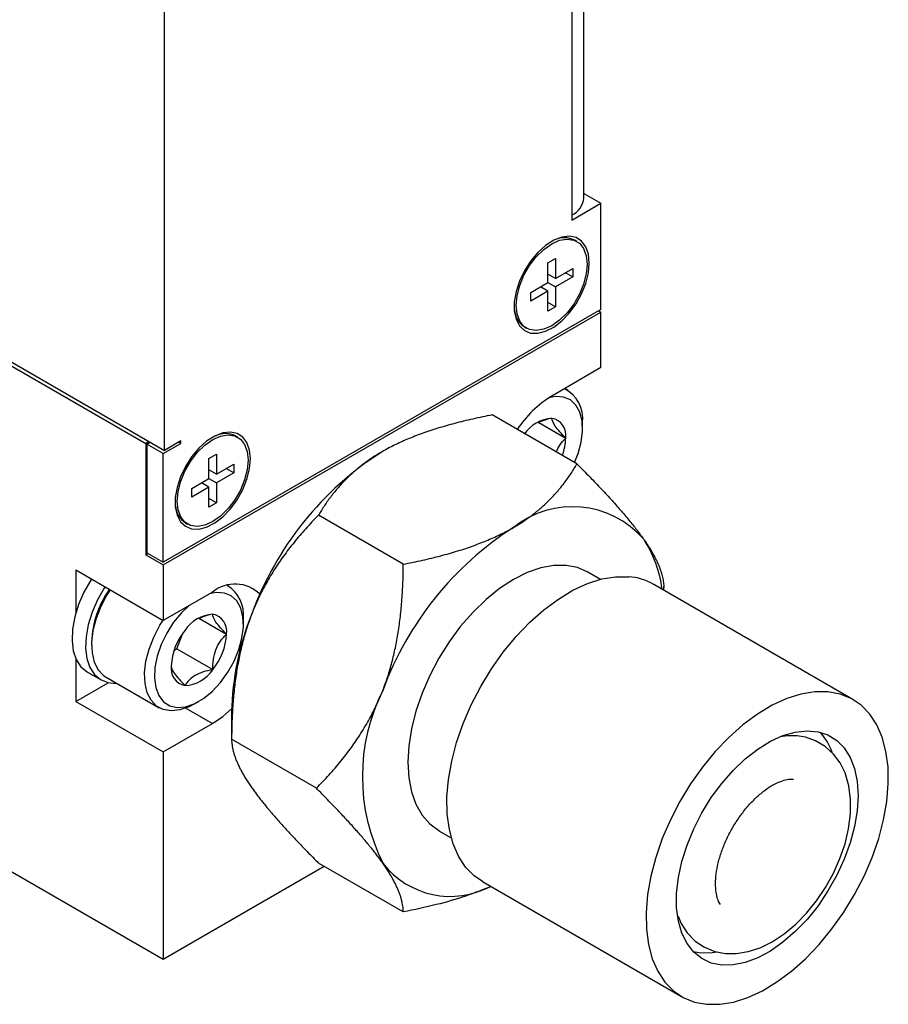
# Model space of a CAD drawing. Header units: millimetres. Extents: x 72 to 413, y 44 to 265.
# Tile 29 of 43: x 377 to 413, y 160 to 200. Entities that reach past the tile are written whole.
import ezdxf

# ---------------------------------------------------------------- set-up
doc = ezdxf.new("R2010")
doc.units = ezdxf.units.MM

msp = doc.modelspace()

# ---------------------------------------------------------------- linework, layer by layer
at = {"color": 7, "linetype": 'Continuous', "lineweight": 25}
for p, q in [((400.227, 192.651), (400.227, 234.028)), ((399.732, 233.338), (399.732, 191.961)), ((383.011, 182.309), (383.011, 220.833)), ((364.062, 193.247), (383.011, 182.309)), ((364.107, 193.066), (382.247, 182.594)), ((400.253, 192.832), (400.227, 192.817)), ((400.253, 192.832), (400.926, 192.444)), ((329.084, 192.544), (382.966, 161.439)), ((399.732, 191.754), (400.926, 192.444)), ((400.926, 188.088), (400.926, 192.444)), ((399.732, 191.961), (399.732, 191.754)), ((399.934, 190.881), (399.859, 190.925)), ((398.753, 190.007), (399.058, 190.183)), ((398.753, 189.188), (398.753, 190.007)), ((399.058, 190.183), (399.058, 189.364)), ((399.058, 189.364), (398.753, 189.54)), ((399.058, 189.364), (399.768, 189.773)), ((399.768, 189.421), (399.058, 189.011)), ((399.768, 189.421), (399.462, 189.597)), ((399.768, 189.773), (399.768, 189.421)), ((398.044, 188.778), (398.753, 189.188)), ((398.753, 188.835), (398.448, 189.011)), ((398.753, 189.188), (399.058, 189.011)), ((399.058, 189.011), (399.058, 188.192)), ((398.753, 188.835), (398.044, 188.425)), ((398.044, 188.425), (398.044, 188.778)), ((398.753, 188.016), (398.753, 188.835)), ((399.058, 188.192), (398.753, 188.368)), ((399.058, 188.192), (398.753, 188.016)), ((400.926, 188.088), (382.966, 177.72)), ((382.966, 177.616), (400.926, 187.984)), ((400.836, 188.036), (400.926, 187.984)), ((400.926, 185.703), (400.926, 187.984)), ((397.802, 187.361), (397.877, 187.318)), ((400.926, 185.703), (398.906, 184.537)), ((399.581, 184.765), (399.441, 184.846)), ((399.944, 181.754), (396.466, 183.762)), ((398.375, 183.454), (399.483, 182.814)), ((400.175, 183.216), (400.175, 183.451)), ((382.382, 182.671), (382.247, 182.594)), ((382.247, 182.594), (382.247, 178.031)), ((382.292, 182.568), (382.427, 182.645)), ((382.966, 182.179), (382.292, 182.568)), ((382.292, 182.568), (382.292, 178.109)), ((382.966, 182.179), (383.684, 182.594)), ((383.684, 182.697), (383.011, 182.309)), ((383.684, 182.594), (383.594, 182.645)), ((383.684, 182.594), (383.684, 182.697)), ((386.024, 182.851), (385.948, 182.894)), ((382.966, 177.72), (382.966, 182.179)), ((384.843, 181.976), (385.148, 182.153)), ((385.148, 182.153), (385.148, 181.334)), ((384.843, 181.157), (384.843, 181.976)), ((385.148, 181.334), (385.857, 181.743)), ((385.857, 181.743), (385.857, 181.39)), ((385.148, 181.334), (384.843, 181.51)), ((385.857, 181.39), (385.148, 180.981)), ((385.857, 181.39), (385.552, 181.567)), ((384.133, 180.748), (384.843, 181.157)), ((384.843, 180.805), (384.537, 180.981)), ((384.843, 181.157), (385.148, 180.981)), ((385.148, 180.981), (385.148, 180.162)), ((384.843, 180.805), (384.133, 180.395)), ((384.133, 180.395), (384.133, 180.748)), ((384.843, 179.985), (384.843, 180.805)), ((385.148, 180.162), (384.843, 180.338)), ((385.148, 180.162), (384.843, 179.985)), ((383.891, 179.331), (383.967, 179.287)), ((392.814, 177.639), (389.337, 179.647)), ((382.247, 178.031), (382.337, 178.083)), ((382.292, 178.109), (382.966, 177.72)), ((382.247, 178.031), (382.966, 177.616)), ((379.374, 177.408), (382.966, 175.335)), ((379.374, 177.408), (379.374, 175.636)), ((382.966, 177.616), (382.966, 175.335)), ((400.908, 177.021), (400.395, 177.317)), ((384.986, 176.501), (382.966, 175.335)), ((385.662, 176.729), (385.605, 176.762)), ((411.268, 172.093), (403.096, 176.811)), ((403.508, 176.573), (403.508, 176.721)), ((384.455, 175.418), (385.564, 174.778)), ((386.256, 175.181), (386.256, 175.415)), ((380.023, 174.444), (380.023, 174.327)), ((383.521, 174.167), (383.774, 174.817)), ((383.407, 174.102), (383.521, 174.167)), ((383.521, 174.167), (384.995, 173.317)), ((379.374, 173.788), (379.374, 172.016)), ((379.858, 173.217), (380.414, 172.895)), ((380.617, 173.013), (382.792, 171.758)), ((379.374, 172.016), (380.702, 172.782)), ((381.039, 172.753), (381.043, 172.767)), ((379.374, 172.016), (382.966, 169.942)), ((384.227, 171.9), (384.43, 172.017)), ((383.894, 171.739), (384.986, 171.109)), ((385.772, 171.562), (385.772, 170.426)), ((382.966, 169.942), (384.986, 171.109)), ((389.25, 168.452), (385.772, 170.46)), ((382.966, 169.942), (382.966, 161.439)), ((394.274, 166.714), (394.787, 166.418)), ((382.966, 161.439), (389.572, 165.252)), ((392.814, 163.38), (389.337, 165.388)), ((396.063, 164.629), (404.235, 159.911)), ((405.026, 161.697), (404.721, 161.748))]:
    msp.add_line(p, q, dxfattribs=at)
at = {"color": 7, "linetype": 'Continuous', "lineweight": 25, "flags": 128}
for points in [[(400.45, 189.991), (400.414, 190.354), (400.307, 190.658), (400.135, 190.889), (399.906, 191.036), (399.629, 191.093), (399.319, 191.057), (398.989, 190.929), (398.656, 190.715), (398.334, 190.426), (398.039, 190.075), (397.784, 189.679), (397.582, 189.255), (397.442, 188.824), (397.37, 188.406), (397.37, 188.02), (397.442, 187.685), (397.582, 187.416), (397.784, 187.225), (398.039, 187.123), (398.334, 187.112), (398.656, 187.195), (398.989, 187.367), (399.319, 187.619), (399.629, 187.941), (399.906, 188.317), (400.135, 188.73), (400.307, 189.16), (400.414, 189.587), (400.45, 189.991)], [(398.906, 187.419), (398.582, 187.275), (398.274, 187.221), (397.999, 187.262), (397.768, 187.395), (397.595, 187.614), (397.487, 187.907), (397.451, 188.26), (397.487, 188.654), (397.595, 189.072), (397.768, 189.49), (397.999, 189.889), (398.274, 190.249), (398.582, 190.55), (398.906, 190.779), (399.229, 190.924), (399.537, 190.977), (399.813, 190.936), (400.043, 190.803), (400.216, 190.585), (400.324, 190.292), (400.36, 189.939), (400.324, 189.544), (400.216, 189.127), (400.043, 188.709), (399.813, 188.31), (399.537, 187.95), (399.229, 187.648), (398.906, 187.419)], [(399.844, 181.812), (399.987, 182.175), (400.116, 182.649), (400.173, 183.104), (400.155, 183.52), (400.063, 183.88), (399.901, 184.17), (399.675, 184.378), (399.395, 184.495), (399.073, 184.516), (398.781, 184.461)], [(386.54, 181.961), (386.504, 182.323), (386.397, 182.627), (386.225, 182.858), (385.995, 183.006), (385.719, 183.063), (385.408, 183.026), (385.079, 182.898), (384.745, 182.685), (384.424, 182.396), (384.128, 182.045), (383.874, 181.648), (383.672, 181.225), (383.531, 180.794), (383.46, 180.375), (383.46, 179.99), (383.531, 179.655), (383.672, 179.385), (383.874, 179.195), (384.128, 179.092), (384.424, 179.082), (384.745, 179.165), (385.079, 179.336), (385.408, 179.589), (385.719, 179.911), (385.995, 180.287), (386.225, 180.7), (386.397, 181.129), (386.504, 181.557), (386.54, 181.961)], [(384.995, 179.389), (384.672, 179.244), (384.364, 179.191), (384.088, 179.232), (383.858, 179.365), (383.685, 179.584), (383.577, 179.876), (383.54, 180.229), (383.577, 180.624), (383.685, 181.041), (383.858, 181.46), (384.088, 181.859), (384.364, 182.218), (384.672, 182.52), (384.995, 182.749), (385.319, 182.894), (385.626, 182.947), (385.902, 182.906), (386.133, 182.773), (386.306, 182.555), (386.414, 182.262), (386.45, 181.909), (386.414, 181.514), (386.306, 181.097), (386.133, 180.678), (385.902, 180.279), (385.626, 179.92), (385.319, 179.618), (384.995, 179.389)], [(399.498, 177.594), (398.991, 177.59), (398.454, 177.491), (397.899, 177.298), (397.334, 177.014), (396.769, 176.645), (396.214, 176.197), (395.678, 175.678), (395.17, 175.095), (394.699, 174.46), (394.273, 173.783), (393.9, 173.076), (393.586, 172.351), (393.335, 171.62), (393.153, 170.896), (393.043, 170.191), (393.006, 169.517), (393.043, 168.886), (393.153, 168.309), (393.335, 167.795), (393.586, 167.353), (393.9, 166.991), (394.273, 166.715), (394.274, 166.714)], [(400.395, 177.317), (399.969, 177.503), (399.498, 177.594)], [(380.023, 177.034), (379.99, 176.984), (379.713, 176.497), (379.491, 175.991), (379.332, 175.481), (379.242, 174.984), (379.223, 174.516), (379.276, 174.094), (379.399, 173.731), (379.589, 173.439), (379.838, 173.228), (379.858, 173.217)], [(396.063, 164.629), (395.727, 164.864), (395.376, 165.224), (395.086, 165.664), (394.862, 166.178), (394.706, 166.758), (394.622, 167.396), (394.61, 168.082), (394.67, 168.807), (394.802, 169.56), (395.004, 170.33), (395.272, 171.105), (395.603, 171.875), (395.992, 172.628), (396.434, 173.353), (396.921, 174.039), (397.447, 174.678), (398.004, 175.258), (398.584, 175.772), (399.179, 176.213), (399.779, 176.574), (400.377, 176.849), (400.963, 177.035), (401.529, 177.129), (402.066, 177.129)], [(380.579, 176.712), (380.547, 176.662), (380.269, 176.176), (380.048, 175.67), (379.889, 175.159), (379.799, 174.662), (379.78, 174.195), (379.833, 173.772), (379.956, 173.409), (380.146, 173.118), (380.395, 172.907), (380.696, 172.784), (381.039, 172.753)], [(380.783, 176.595), (380.655, 176.391), (380.402, 175.909), (380.208, 175.412), (380.081, 174.918), (380.025, 174.445), (380.043, 174.01), (380.133, 173.629), (380.293, 173.315), (380.516, 173.08), (380.617, 173.013)], [(384.012, 175.939), (383.713, 175.652), (383.389, 175.259), (383.108, 174.82), (382.881, 174.352), (382.718, 173.875), (382.625, 173.408), (382.605, 172.971), (382.66, 172.58), (382.788, 172.254), (382.983, 172.003), (383.237, 171.84), (383.54, 171.771), (383.879, 171.797), (384.241, 171.919), (384.611, 172.132), (384.973, 172.426), (385.313, 172.79), (385.616, 173.208), (385.872, 173.664), (386.068, 174.139), (386.197, 174.614), (386.254, 175.068), (386.236, 175.484), (386.144, 175.844), (385.982, 176.134), (385.756, 176.342), (385.476, 176.459), (385.153, 176.481), (384.847, 176.421)], [(384.227, 171.9), (384.029, 171.797), (383.651, 171.664), (383.293, 171.624), (382.969, 171.678), (382.69, 171.825), (382.467, 172.06), (382.307, 172.373), (382.217, 172.755), (382.199, 173.19), (382.255, 173.663), (382.382, 174.157), (382.576, 174.654), (382.829, 175.136), (382.957, 175.34)], [(410.238, 172.411), (409.701, 172.411), (409.135, 172.317), (408.549, 172.131), (407.951, 171.856), (407.351, 171.496), (406.756, 171.055), (406.176, 170.54), (405.619, 169.96), (405.093, 169.322), (404.606, 168.635), (404.164, 167.91), (403.775, 167.157), (403.444, 166.387), (403.176, 165.612), (402.974, 164.842), (402.842, 164.09), (402.782, 163.365), (402.794, 162.678), (402.878, 162.041), (403.034, 161.46), (403.258, 160.946), (403.548, 160.506), (403.899, 160.146), (404.306, 159.872), (404.764, 159.686), (405.265, 159.593), (405.802, 159.593), (406.368, 159.687), (406.953, 159.873), (407.551, 160.148), (408.151, 160.509), (408.746, 160.95), (409.326, 161.464), (409.883, 162.045), (410.409, 162.683), (410.897, 163.369), (411.338, 164.095), (411.727, 164.847), (412.058, 165.617), (412.327, 166.392), (412.528, 167.162), (412.66, 167.915), (412.72, 168.64), (412.708, 169.326), (412.624, 169.964), (412.469, 170.544), (412.244, 171.058), (411.955, 171.498), (411.604, 171.858), (411.196, 172.133), (410.739, 172.318), (410.238, 172.411)], [(384.986, 171.109), (385.415, 171.402), (385.774, 171.721)], [(405.888, 161.199), (405.457, 161.286), (405.07, 161.465), (404.736, 161.732), (404.461, 162.082), (404.249, 162.509), (404.106, 163.003), (404.033, 163.556), (404.033, 164.156), (404.106, 164.793), (404.249, 165.452), (404.461, 166.123), (404.736, 166.791), (405.07, 167.444), (405.457, 168.069), (405.888, 168.654), (406.355, 169.186), (406.85, 169.657), (407.362, 170.057), (407.881, 170.378), (408.398, 170.614), (408.903, 170.76), (409.385, 170.813), (409.835, 170.773), (410.245, 170.64), (410.606, 170.417), (410.912, 170.107), (411.156, 169.718), (411.334, 169.257), (411.442, 168.732), (411.478, 168.154), (411.442, 167.534), (411.334, 166.884), (411.156, 166.217), (410.912, 165.546), (410.606, 164.884), (410.245, 164.244), (409.835, 163.637), (409.385, 163.077), (408.903, 162.574), (408.398, 162.138), (407.881, 161.776), (407.362, 161.497), (406.85, 161.306), (406.355, 161.206), (405.888, 161.199)], [(404.095, 163.201), (404.223, 162.903), (404.468, 162.528), (404.8, 162.186), (405.18, 161.93), (405.595, 161.762), (406.034, 161.677), (406.492, 161.674), (406.969, 161.753), (407.459, 161.914), (407.957, 162.16), (408.449, 162.484), (408.923, 162.879), (409.369, 163.335), (409.779, 163.841), (410.147, 164.387), (410.468, 164.966), (410.736, 165.566), (410.945, 166.177), (411.091, 166.792), (411.169, 167.4), (411.174, 167.992), (411.101, 168.559), (410.945, 169.083), (410.739, 169.499), (410.476, 169.855), (410.129, 170.172), (409.738, 170.402), (409.315, 170.546), (408.984, 170.598), (408.984, 170.598)], [(405.699, 161.735), (405.493, 161.704), (405.026, 161.697)]]:
    msp.add_lwpolyline(points, dxfattribs=at)
at = {"color": 7, "linetype": 'Continuous', "lineweight": 25}
for centre, radius, start, end in [((399.381, 192.735), 0.85, 294.3747, 354.3052), ((399.432, 190.097), 0.932, 63.8736, 115.4456), ((398.305, 188.145), 0.932, 184.5617, 236.1299), ((401.32, 180.624), 4.598, 121.6803, 146.3785), ((398.797, 183.601), 1.386, 353.7768, 63.0463), ((399.001, 182.166), 1.46, 93.2753, 146.5166), ((398.786, 182.929), 0.707, 350.6344, 79.2103), ((385.522, 182.067), 0.932, 63.8736, 115.4456), ((397.404, 182.856), 2.079, 338.7206, 358.8279), ((399.117, 171.017), 13.331, 122.5384, 159.8724), ((384.395, 180.114), 0.932, 184.5617, 236.1299), ((399.759, 176.127), 3.872, 41.006, 128.775), ((404.579, 167.847), 13.422, 122.6689, 159.7419), ((398.638, 176.011), 4.837, 7.1509, 33.3009), ((401.872, 174.676), 2.461, 60.1937, 85.4935), ((383.996, 174.311), 3.975, 144.6421, 178.0809), ((385.911, 175.351), 1.476, 45.7997, 128.8124), ((384.842, 175.56), 1.421, 354.1615, 57.7021), ((385.082, 174.13), 1.46, 93.2753, 146.5166), ((384.866, 174.893), 0.707, 350.6344, 79.2103), ((397.089, 171.352), 11.319, 157.9342, 178.9365), ((385.757, 173.357), 2.464, 140.1706, 177.2768), ((383.102, 174.895), 2.464, 320.1706, 357.2768), ((383.993, 173.359), 0.707, 170.6344, 259.2103), ((383.777, 174.122), 1.46, 273.2753, 326.5166), ((399.037, 168.929), 7.9, 153.1777, 206.8223), ((408.265, 169.199), 2.271, 18.6839, 43.2177), ((394.752, 167.53), 3.512, 218.0705, 298.0702)]:
    msp.add_arc(centre, radius, start, end, dxfattribs=at)
for points, knots in [([(396.466, 183.762), (396.331, 183.736), (396.065, 183.683), (395.674, 183.598), (395.295, 183.509), (394.929, 183.416), (394.575, 183.319), (394.233, 183.217), (393.904, 183.112), (393.587, 183.002), (393.283, 182.888), (392.99, 182.77), (392.711, 182.648), (392.443, 182.522), (392.188, 182.392), (392.026, 182.301), (391.946, 182.256)], [0, 0, 0, 0, 0.081051, 0.160355, 0.23797, 0.313952, 0.388366, 0.461279, 0.532761, 0.602888, 0.671741, 0.739403, 0.805964, 0.871518, 0.936163, 1, 1, 1, 1]), ([(398.918, 183.623), (398.835, 183.607), (398.621, 183.565), (398.441, 183.486), (398.331, 183.437)], [0, 0, 0, 0, 0.386069, 1, 1, 1, 1]), ([(399.483, 182.814), (399.395, 182.903), (399.312, 182.989), (399.164, 183.154), (399.099, 183.234), (398.951, 183.446), (398.918, 183.547), (398.918, 183.623)], [0, 0, 0, 0, 0.25, 0.25, 0.5, 0.5, 1, 1, 1, 1]), ([(399.096, 182.243), (399.14, 182.342), (399.237, 182.564), (399.395, 182.724), (399.483, 182.814)], [0, 0, 0, 0, 0.44165, 1, 1, 1, 1]), ([(391.946, 182.256), (391.877, 182.215), (391.74, 182.134), (391.541, 182.006), (391.348, 181.873), (391.16, 181.735), (390.978, 181.591), (390.801, 181.441), (390.63, 181.286), (390.464, 181.126), (390.304, 180.96), (390.149, 180.788), (390, 180.612), (389.856, 180.429), (389.717, 180.242), (389.584, 180.048), (389.456, 179.85), (389.377, 179.715), (389.337, 179.647)], [0, 0, 0, 0, 0.055816, 0.11224, 0.169341, 0.227185, 0.285838, 0.345359, 0.405808, 0.467241, 0.529711, 0.593269, 0.657963, 0.72384, 0.790942, 0.859311, 0.928984, 1, 1, 1, 1]), ([(397.334, 179.145), (397.403, 179.186), (397.541, 179.267), (397.739, 179.395), (397.932, 179.528), (398.12, 179.667), (398.302, 179.811), (398.479, 179.96), (398.65, 180.115), (398.816, 180.276), (398.976, 180.441), (399.131, 180.613), (399.281, 180.79), (399.424, 180.972), (399.563, 181.16), (399.696, 181.353), (399.824, 181.551), (399.903, 181.686), (399.944, 181.754)], [0, 0, 0, 0, 0.055816, 0.11224, 0.169341, 0.227185, 0.285838, 0.345359, 0.405808, 0.467241, 0.529711, 0.593269, 0.657963, 0.72384, 0.790942, 0.859311, 0.928984, 1, 1, 1, 1]), ([(399.944, 181.754), (400.033, 181.665), (400.21, 181.487), (400.466, 181.225), (400.712, 180.971), (400.946, 180.724), (401.169, 180.485), (401.382, 180.253), (401.583, 180.028), (401.773, 179.811), (401.952, 179.602), (402.12, 179.4), (402.277, 179.205), (402.423, 179.019), (402.559, 178.839), (402.64, 178.724), (402.681, 178.667)], [0, 0, 0, 0, 0.081051, 0.160355, 0.23797, 0.313952, 0.388366, 0.461279, 0.532761, 0.602888, 0.671741, 0.739403, 0.805964, 0.871518, 0.936163, 1, 1, 1, 1]), ([(389.337, 179.647), (389.247, 179.556), (389.07, 179.376), (388.814, 179.1), (388.568, 178.821), (388.334, 178.54), (388.111, 178.257), (387.898, 177.972), (387.697, 177.684), (387.507, 177.394), (387.328, 177.102), (387.16, 176.807), (387.003, 176.511), (386.857, 176.211), (386.721, 175.91), (386.64, 175.706), (386.599, 175.604)], [0, 0, 0, 0, 0.081051, 0.160355, 0.23797, 0.313952, 0.388366, 0.461279, 0.532761, 0.602888, 0.671741, 0.739403, 0.805964, 0.871518, 0.936163, 1, 1, 1, 1]), ([(392.814, 177.639), (392.949, 177.665), (393.216, 177.718), (393.606, 177.803), (393.985, 177.892), (394.351, 177.985), (394.705, 178.083), (395.047, 178.184), (395.376, 178.289), (395.693, 178.399), (395.997, 178.513), (396.29, 178.631), (396.57, 178.753), (396.837, 178.879), (397.093, 179.009), (397.254, 179.1), (397.334, 179.145)], [0, 0, 0, 0, 0.0810507, 0.1603554, 0.2379696, 0.3139522, 0.3883663, 0.4612787, 0.5327608, 0.6028881, 0.6717407, 0.7394031, 0.8059645, 0.8715184, 0.9361629, 1, 1, 1, 1]), ([(402.681, 178.667), (402.715, 178.618), (402.783, 178.52), (402.876, 178.378), (402.964, 178.237), (403.044, 178.1), (403.119, 177.966), (403.187, 177.835), (403.248, 177.707), (403.303, 177.581), (403.351, 177.459), (403.393, 177.339), (403.429, 177.222), (403.458, 177.108), (403.48, 176.997), (403.496, 176.889), (403.506, 176.783), (403.507, 176.717), (403.508, 176.683)], [0, 0, 0, 0, 0.055816, 0.11224, 0.169341, 0.227185, 0.285838, 0.345359, 0.405808, 0.467241, 0.529711, 0.593269, 0.657963, 0.72384, 0.790942, 0.859311, 0.928984, 1, 1, 1, 1]), ([(391.987, 172.494), (392.021, 172.584), (392.089, 172.764), (392.183, 173.041), (392.27, 173.325), (392.351, 173.616), (392.425, 173.914), (392.493, 174.218), (392.554, 174.529), (392.609, 174.848), (392.658, 175.173), (392.7, 175.505), (392.735, 175.844), (392.764, 176.19), (392.787, 176.542), (392.803, 176.902), (392.813, 177.268), (392.814, 177.515), (392.814, 177.639)], [0, 0, 0, 0, 0.055816, 0.11224, 0.169341, 0.227185, 0.285838, 0.345359, 0.405808, 0.467241, 0.529711, 0.593269, 0.657963, 0.72384, 0.790942, 0.859311, 0.928984, 1, 1, 1, 1]), ([(384.999, 175.588), (384.916, 175.572), (384.702, 175.53), (384.522, 175.45), (384.411, 175.401)], [0, 0, 0, 0, 0.386069, 1, 1, 1, 1]), ([(385.564, 174.778), (385.475, 174.867), (385.392, 174.954), (385.245, 175.119), (385.18, 175.198), (385.031, 175.411), (384.998, 175.512), (384.999, 175.588)], [0, 0, 0, 0, 0.25, 0.25, 0.5, 0.5, 1, 1, 1, 1]), ([(386.599, 175.604), (386.565, 175.515), (386.497, 175.334), (386.404, 175.057), (386.316, 174.773), (386.236, 174.483), (386.161, 174.185), (386.094, 173.88), (386.032, 173.569), (385.977, 173.251), (385.929, 172.926), (385.887, 172.594), (385.851, 172.255), (385.822, 171.909), (385.8, 171.556), (385.784, 171.197), (385.774, 170.83), (385.773, 170.584), (385.772, 170.46)], [0, 0, 0, 0, 0.055816, 0.11224, 0.169341, 0.227185, 0.285838, 0.345359, 0.405808, 0.467241, 0.529711, 0.593269, 0.657963, 0.72384, 0.790942, 0.859311, 0.928984, 1, 1, 1, 1]), ([(384.995, 173.317), (384.995, 173.457), (385.003, 173.595), (385.043, 173.868), (385.077, 174.005), (385.225, 174.388), (385.385, 174.6), (385.564, 174.778)], [0, 0, 0, 0, 0.25, 0.25, 0.5, 0.5, 1, 1, 1, 1]), ([(383.295, 173.474), (383.295, 173.437), (383.303, 173.394), (383.342, 173.291), (383.376, 173.229), (383.523, 173.018), (383.682, 172.844), (383.86, 172.665)], [0, 0, 0, 0, 0.25, 0.25, 0.5, 0.5, 1, 1, 1, 1]), ([(384.995, 173.317), (384.863, 173.292), (384.732, 173.261), (384.488, 173.183), (384.375, 173.136), (384.176, 173.021), (384.094, 172.956), (383.958, 172.816), (383.904, 172.741), (383.86, 172.665)], [0, 0, 0, 0, 0.25, 0.25, 0.5, 0.5, 0.75, 0.75, 1, 1, 1, 1]), ([(389.25, 168.452), (389.339, 168.543), (389.517, 168.722), (389.773, 168.999), (390.018, 169.277), (390.253, 169.558), (390.476, 169.841), (390.688, 170.127), (390.889, 170.414), (391.08, 170.704), (391.259, 170.997), (391.427, 171.291), (391.584, 171.588), (391.73, 171.887), (391.865, 172.188), (391.947, 172.392), (391.987, 172.494)], [0, 0, 0, 0, 0.081051, 0.160355, 0.23797, 0.313952, 0.388366, 0.461279, 0.532761, 0.602888, 0.671741, 0.739403, 0.805964, 0.871518, 0.936163, 1, 1, 1, 1]), ([(385.772, 170.46), (385.773, 170.421), (385.774, 170.344), (385.787, 170.223), (385.808, 170.098), (385.838, 169.97), (385.876, 169.838), (385.922, 169.701), (385.977, 169.562), (386.04, 169.418), (386.112, 169.271), (386.192, 169.119), (386.281, 168.964), (386.378, 168.805), (386.483, 168.643), (386.561, 168.531), (386.599, 168.475)], [0, 0, 0, 0, 0.081051, 0.160355, 0.23797, 0.313952, 0.388366, 0.461279, 0.532761, 0.602888, 0.671741, 0.739403, 0.805964, 0.871518, 0.936163, 1, 1, 1, 1]), ([(408.984, 170.598), (408.884, 170.605), (408.651, 170.619), (408.414, 170.582), (408.279, 170.561)], [0, 0, 0, 0, 0.4284395, 1, 1, 1, 1]), ([(405.827, 163.69), (405.811, 163.714), (405.764, 163.781), (405.693, 163.974), (405.637, 164.267), (405.625, 164.633), (405.665, 165.047), (405.76, 165.497), (405.911, 165.968), (406.115, 166.445), (406.367, 166.913), (406.66, 167.354), (406.983, 167.756), (407.323, 168.104), (407.668, 168.389), (408.002, 168.604), (408.31, 168.747), (408.577, 168.821), (408.738, 168.834), (408.81, 168.829), (408.826, 168.828)], [0, 0, 0, 0, 0.030596, 0.086731, 0.146472, 0.205359, 0.264399, 0.324043, 0.38435, 0.445183, 0.506339, 0.567593, 0.628664, 0.689302, 0.749295, 0.808487, 0.866877, 0.924823, 0.983128, 1, 1, 1, 1]), ([(386.599, 168.475), (386.635, 168.425), (386.706, 168.325), (386.822, 168.169), (386.947, 168.008), (387.08, 167.841), (387.222, 167.668), (387.372, 167.489), (387.53, 167.304), (387.697, 167.114), (387.873, 166.918), (388.056, 166.717), (388.249, 166.509), (388.45, 166.296), (388.659, 166.077), (388.877, 165.853), (389.103, 165.623), (389.258, 165.467), (389.337, 165.388)], [0, 0, 0, 0, 0.055816, 0.11224, 0.169341, 0.227185, 0.285838, 0.345359, 0.405808, 0.467241, 0.529711, 0.593269, 0.657963, 0.72384, 0.790942, 0.859311, 0.928984, 1, 1, 1, 1]), ([(391.987, 165.365), (391.952, 165.414), (391.881, 165.514), (391.764, 165.67), (391.64, 165.832), (391.507, 165.999), (391.365, 166.172), (391.215, 166.351), (391.056, 166.535), (390.889, 166.725), (390.714, 166.921), (390.53, 167.123), (390.338, 167.33), (390.137, 167.543), (389.928, 167.762), (389.71, 167.987), (389.484, 168.217), (389.328, 168.373), (389.25, 168.452)], [0, 0, 0, 0, 0.055816, 0.11224, 0.169341, 0.227185, 0.285838, 0.345359, 0.405808, 0.467241, 0.529711, 0.593269, 0.657963, 0.72384, 0.790942, 0.859311, 0.928984, 1, 1, 1, 1]), ([(392.814, 163.38), (392.814, 163.419), (392.812, 163.495), (392.799, 163.616), (392.778, 163.741), (392.749, 163.87), (392.711, 164.002), (392.664, 164.138), (392.61, 164.278), (392.546, 164.422), (392.475, 164.569), (392.395, 164.72), (392.306, 164.875), (392.209, 165.034), (392.104, 165.196), (392.026, 165.309), (391.987, 165.365)], [0, 0, 0, 0, 0.0810507, 0.1603554, 0.2379696, 0.3139522, 0.3883663, 0.4612787, 0.5327608, 0.6028881, 0.6717407, 0.7394031, 0.8059645, 0.8715184, 0.9361629, 1, 1, 1, 1]), ([(396.412, 164.427), (396.072, 164.291), (395.362, 164.006), (394.149, 163.659), (393.27, 163.475), (392.814, 163.38)], [0, 0, 0, 0, 0.306705, 0.640605, 1, 1, 1, 1])]:
    msp.add_open_spline(points, degree=3, knots=knots, dxfattribs=at)

doc.saveas('drawing.dxf')
